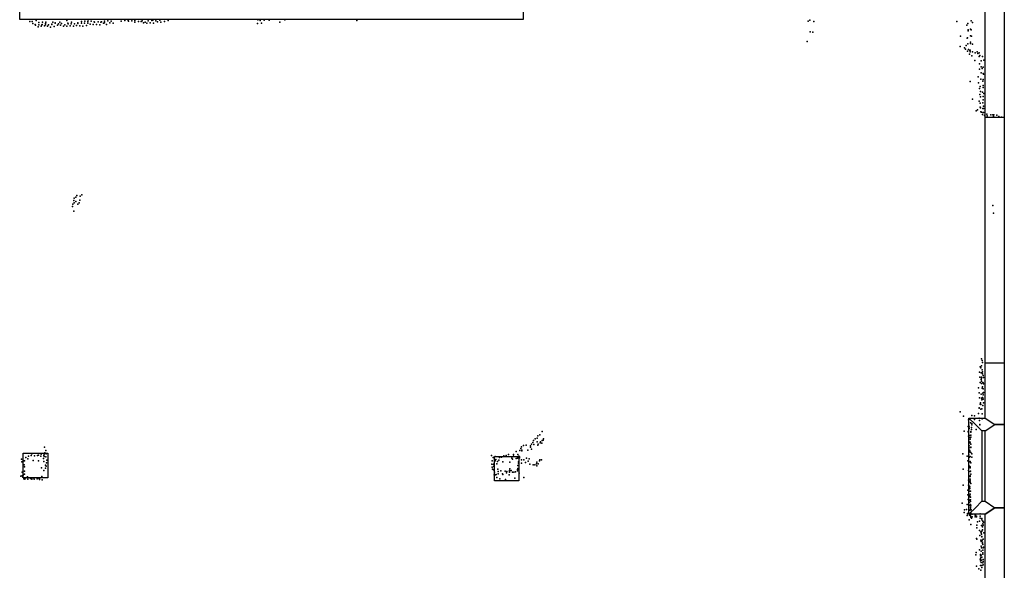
# Model space of a CAD drawing. Extents: x 897 to 41507, y -48980 to 26602.
# Tile 19 of 22: x 5521 to 14743, y -1033 to 4120. Entities that reach past the tile are written whole.
import ezdxf

# ---------------------------------------------------------------- set-up
doc = ezdxf.new("R2010")
doc.units = 0
for name, color, linetype in [('P', 9, 'continuous'), ('ROOMS', 1, 'continuous'), ('WALLS', 3, 'continuous'), ('WINDOWS', 6, 'continuous')]:
    doc.layers.add(name, color=color, linetype=linetype)

msp = doc.modelspace()

# ---------------------------------------------------------------- linework, layer by layer
at = {"layer": 'P'}
for p in [(5616, 4103), (5638, 4105), (5643, 4085), (5667, 4077), (5671, 4069), (5675, 4114), (5701, 4093), (5702, 4073), (5724, 4061), (5730, 4074), (5732, 4077), (5735, 4096), (5754, 4063), (5762, 4084), (5762, 4071), (5766, 4099), (5783, 4059), (5791, 4073), (5821, 4079), (5823, 4076), (5831, 4096), (5843, 4058), (5854, 4092), (5855, 4088), (5875, 4070), (5885, 4083), (5896, 4097), (5905, 4069), (5914, 4085), (5933, 4061), (5943, 4074), (5963, 4060), (5964, 4113), (5973, 4089), (5974, 4083), (5993, 4063), (6005, 4081), (6006, 4096), (6024, 4061), (6035, 4081), (6055, 4066), (6066, 4091), (6067, 4086), (6085, 4063), (6099, 4103), (6099, 4088), (6114, 4059), (6129, 4089), (6130, 4106), (6146, 4066), (6160, 4103), (6160, 4089), (6162, 4119), (6180, 4079), (6191, 4106), (6210, 4077), (6220, 4102), (6223, 4096), (6240, 4075), (6255, 4100), (6271, 4074), (6282, 4097), (6287, 4101), (6305, 4088), (6316, 4108), (6316, 4091), (6333, 4077), (6348, 4111), (6367, 4091), (6378, 4108), (6398, 4088), (6472, 4107), (6505, 4114), (6537, 4113), (6540, 4107), (6572, 4109), (6599, 4113), (6601, 4099), (6635, 4103), (6660, 4103), (6669, 4109), (6681, 4091), (6697, 4098), (6712, 4088), (6726, 4111), (6745, 4091), (6760, 4112), (6767, 4116), (6776, 4089), (6798, 4111), (6813, 4102), (6833, 4117), (6844, 4098), (6878, 4104), (6913, 4113), (7749, 4085), (7752, 4120), (7775, 4114), (7786, 4089), (7811, 4116), (7858, 4116), (7959, 4099), (8005, 4119), (8679, 4112), (12907, 4106), (12921, 4117), (12958, 4105), (14299, 4103), (14392, 4069), (14403, 4084), (14432, 4109), (14445, 4095), (5693, 4053), (5811, 4052), (12926, 4007), (12951, 4003), (14405, 4025), (14405, 4015), (14426, 4031), (14428, 3970), (14433, 4025), (12896, 3918), (14333, 3965), (14387, 3880), (14397, 3948), (14399, 3950), (14403, 3895), (14428, 3909), (14428, 3898), (14437, 3965), (14445, 3891), (14329, 3869), (14370, 3856), (14381, 3845), (14398, 3825), (14407, 3841), (14416, 3798), (14422, 3833), (14423, 3834), (14425, 3821), (14440, 3783), (14444, 3820), (14470, 3811), (14488, 3819), (14495, 3805), (14508, 3811), (14515, 3787), (14466, 3739), (14509, 3776), (14512, 3707), (14528, 3735), (14539, 3776), (14552, 3742), (14510, 3656), (14527, 3678), (14527, 3622), (14537, 3663), (14546, 3675), (14546, 3617), (14550, 3610), (14423, 3543), (14498, 3587), (14502, 3530), (14524, 3564), (14542, 3546), (14545, 3562), (14545, 3506), (14512, 3477), (14514, 3420), (14517, 3494), (14521, 3450), (14540, 3443), (14545, 3487), (14551, 3431), (14446, 3377), (14509, 3358), (14516, 3339), (14521, 3400), (14541, 3342), (14545, 3402), (14546, 3370), (14479, 3268), (14491, 3277), (14516, 3302), (14520, 3296), (14525, 3257), (14531, 3254), (14539, 3232), (14541, 3290), (14545, 3251), (14547, 3310), (14548, 3253), (14549, 3288), (14581, 3237), (14618, 3230), (14635, 3231), (14646, 3231), (14672, 3228), (14559, 3225), (14563, 3204), (14583, 3220), (14643, 3214), (14692, 3214), (14718, 3209), (6028, 2429), (6032, 2450), (6033, 2407), (6047, 2418), (6048, 2460), (6057, 2476), (6080, 2406), (6085, 2431), (6088, 2469), (6102, 2481), (6016, 2372), (6019, 2395), (6028, 2329), (6067, 2395), (14635, 2381), (14641, 2310), (14530, 947), (14536, 931), (14517, 871), (14524, 861), (14529, 882), (14535, 843), (14538, 911), (14510, 822), (14514, 774), (14526, 753), (14528, 816), (14529, 776), (14529, 766), (14533, 815), (14538, 824), (14539, 805), (14545, 790), (14549, 771), (14501, 674), (14517, 726), (14529, 715), (14530, 736), (14537, 672), (14540, 683), (14543, 726), (14544, 666), (14545, 723), (14550, 711), (14507, 627), (14511, 582), (14528, 616), (14529, 578), (14533, 562), (14540, 584), (14541, 626), (14542, 577), (14546, 608), (14546, 570), (14549, 630), (14508, 486), (14509, 487), (14517, 522), (14521, 534), (14522, 475), (14524, 518), (14533, 479), (14541, 509), (14550, 534), (14330, 451), (14362, 409), (14407, 375), (14419, 383), (14439, 417), (14463, 377), (14464, 412), (14501, 436), (14508, 390), (14512, 370), (14535, 433), (14537, 386), (14405, 314), (14412, 326), (14413, 310), (14414, 295), (14426, 348), (14435, 302), (14436, 286), (14438, 329), (14439, 341), (14479, 285), (14515, 332), (14515, 328), (10350, 196), (10368, 205), (10374, 227), (10394, 235), (10416, 267), (10424, 185), (10428, 197), (14368, 269), (14404, 267), (14408, 257), (14408, 222), (14418, 229), (14423, 193), (14424, 209), (14430, 214), (14431, 265), (14431, 261), (14431, 231), (5753, 118), (10215, 106), (10222, 123), (10239, 135), (10265, 138), (10306, 121), (10307, 132), (10314, 148), (10314, 101), (10329, 163), (10335, 182), (10338, 144), (10369, 170), (10374, 139), (10378, 148), (10395, 159), (10400, 169), (10412, 158), (10414, 181), (14410, 176), (14413, 131), (14414, 113), (14422, 160), (14424, 166), (14429, 147), (14429, 121), (14430, 115), (5538, 7), (5580, 22), (5598, 11), (5604, 35), (5629, 43), (5636, 56), (5660, 39), (5688, 41), (5698, 46), (5719, 35), (5723, 55), (5743, 14), (5749, 41), (5750, 31), (5751, 54), (5756, 67), (5766, 87), (5767, 30), (5768, 58), (9939, 43), (9956, 23), (9976, 32), (9982, 5), (10014, 24), (10034, 26), (10055, 38), (10078, 41), (10100, 50), (10131, 15), (10137, 8), (10146, 50), (10148, 34), (10172, 78), (10172, 12), (10185, 18), (10187, 52), (10191, 26), (10195, 36), (10202, 30), (10202, 20), (10205, 87), (10222, 2), (10223, 92), (10226, 85), (10244, 1), (10267, 15), (10282, 90), (10292, 9), (10393, 0), (10410, 2), (14354, 57), (14396, 35), (14411, 49), (14418, 91), (14418, 26), (14421, 85), (14423, 32), (14425, 74), (14431, 68), (14438, 25), (14440, 57), (5541, -19), (5562, -9), (5562, -47), (5565, -9), (5567, -66), (5647, -6), (5698, -9), (5726, -74), (5747, -15), (5762, -48), (5762, -76), (5770, -57), (5771, -27), (5775, -1), (9944, -41), (9948, -10), (9948, -68), (9951, -86), (9958, -43), (9958, -92), (9963, -62), (9964, -32), (9976, -8), (9989, -35), (9998, -15), (10000, -86), (10008, -1), (10047, -17), (10112, -21), (10112, -83), (10183, -90), (10185, -91), (10186, -51), (10188, -79), (10192, -30), (10193, -17), (10220, -31), (10258, -24), (10285, -11), (10298, -39), (10331, -47), (10347, -47), (10363, -38), (10364, -56), (10366, -22), (10376, -37), (10389, -10), (14358, -86), (14402, -10), (14411, -53), (14416, -19), (14421, -62), (14423, -14), (14424, -64), (14425, -75), (14431, -26), (5532, -151), (5544, -149), (5545, -116), (5552, -162), (5554, -144), (5560, -177), (5565, -104), (5567, -134), (5571, -179), (5579, -167), (5588, -164), (5596, -159), (5597, -181), (5624, -175), (5635, -179), (5648, -169), (5658, -181), (5685, -176), (5700, -170), (5707, -184), (5713, -167), (5730, -156), (5749, -100), (9966, -138), (9969, -115), (9979, -139), (9984, -135), (9989, -163), (10003, -107), (10004, -129), (10020, -178), (10027, -103), (10029, -102), (10044, -129), (10046, -137), (10067, -106), (10068, -106), (10072, -182), (10081, -121), (10084, -108), (10107, -138), (10108, -107), (10108, -115), (10110, -98), (10126, -98), (10136, -113), (10149, -116), (10160, -172), (10165, -112), (10184, -103), (10201, -125), (10243, -164), (14409, -99), (14423, -109), (14423, -155), (14424, -150), (14424, -179), (14426, -105), (14431, -132), (5731, -185), (14358, -235), (14407, -190), (14409, -235), (14416, -247), (14419, -201), (14419, -268), (14421, -253), (14423, -195), (14424, -209), (14430, -220), (14401, -282), (14401, -327), (14410, -277), (14411, -319), (14413, -346), (14417, -292), (14421, -337), (14423, -322), (14427, -293), (14428, -348), (14350, -406), (14396, -418), (14405, -371), (14414, -399), (14415, -372), (14420, -427), (14423, -380), (14426, -390), (14426, -418), (14426, -458), (14427, -444), (14428, -375), (14429, -429), (14366, -492), (14370, -467), (14390, -464), (14397, -521), (14399, -500), (14399, -506), (14412, -473), (14417, -517), (14422, -470), (14426, -524), (14427, -510), (14431, -496), (14431, -535), (14433, -468), (14436, -544), (14441, -508), (14441, -532), (14471, -534), (14472, -517), (14478, -507), (14482, -533), (14483, -527), (14517, -505), (14517, -527), (14518, -544), (14533, -548), (14415, -562), (14430, -604), (14485, -637), (14486, -610), (14492, -580), (14510, -573), (14531, -614), (14533, -562), (14540, -625), (14541, -599), (14542, -572), (14545, -611), (14546, -578), (14547, -583), (14483, -734), (14512, -662), (14515, -707), (14524, -674), (14527, -682), (14531, -694), (14532, -667), (14532, -717), (14532, -720), (14539, -653), (14552, -682), (14486, -742), (14522, -750), (14526, -764), (14528, -808), (14530, -823), (14535, -750), (14539, -769), (14539, -781), (14542, -793), (14545, -823), (14546, -741), (14549, -815), (14478, -889), (14480, -867), (14511, -841), (14519, -884), (14521, -898), (14522, -917), (14526, -853), (14527, -891), (14532, -910), (14541, -845), (14541, -870), (14541, -883), (14482, -995), (14517, -930), (14520, -943), (14521, -988), (14527, -961), (14531, -939), (14532, -989), (14533, -1008), (14541, -963), (14544, -951), (14544, -981), (14545, -932), (14504, -1020), (14523, -1032)]:
    msp.add_point(p, dxfattribs=at)
at = {"layer": 'ROOMS'}
for points in [[(14563.4, -3877.69), (14563.4, -507.07), (14412.2, -507.07), (14412.2, 392.11), (14563.4, 392.11), (14563.4, 4315.4), (10450.3, 4315.4), (10236.1, 4315.4), (10236.1, 4120.98), (5521.43, 4120.98), (5521.43, 9473.97), (10236.1, 9473.97), (10236.1, 9359.81), (10450.3, 9359.81), (10450.3, 9354.81), (12950.2, 9354.81), (14563.4, 9354.81), (14563.4, 13254.1)], [(14563.4, -387.07), (14563.4, 272.11), (14532.2, 272.11), (14532.2, -387.07), (14563.4, -387.07)]]:
    msp.add_lwpolyline(points, dxfattribs=at)
at = {"layer": 'WALLS'}
for points in [[(14563.4, 392.11), (14563.4, 4315.4), (14653.4, 4485.4), (14743.4, 4485.4), (14743.4, 332.11), (14653.4, 332.11)], [(14563.4, 272.11), (14532.2, 272.11), (14472.2, 332.11), (14412.2, 392.11), (14563.4, 392.11), (14653.4, 332.11)], [(14532.2, 272.11), (14532.2, -387.07), (14472.2, -447.07), (14412.2, -507.07), (14412.2, 392.11), (14472.2, 332.11)], [(14563.4, -387.07), (14563.4, 272.11), (14653.4, 332.11), (14743.4, 332.11), (14743.4, -447.07), (14653.4, -447.07)], [(5554.53, 63.92), (5784.53, 63.92), (5784.53, -166.08), (5554.53, -166.08), (5554.53, 63.92)], [(9967.57, 33.28), (10197.6, 33.28), (10197.6, -196.72), (9967.57, -196.72), (9967.57, 33.28)], [(14532.2, -387.07), (14563.4, -387.07), (14653.4, -447.07), (14563.4, -507.07), (14412.2, -507.07), (14472.2, -447.07)], [(14563.4, -3877.69), (14563.4, -507.07), (14653.4, -447.07), (14743.4, -447.07), (14743.4, -3937.69), (14653.4, -3937.69)]]:
    msp.add_lwpolyline(points, dxfattribs=at)
at = {"layer": 'WINDOWS'}
msp.add_lwpolyline([(14563.4, 907.22), (14563.4, 3207.22), (14743.4, 3207.22), (14743.4, 907.22), (14563.4, 907.22)], dxfattribs=at)

doc.saveas('drawing.dxf')
